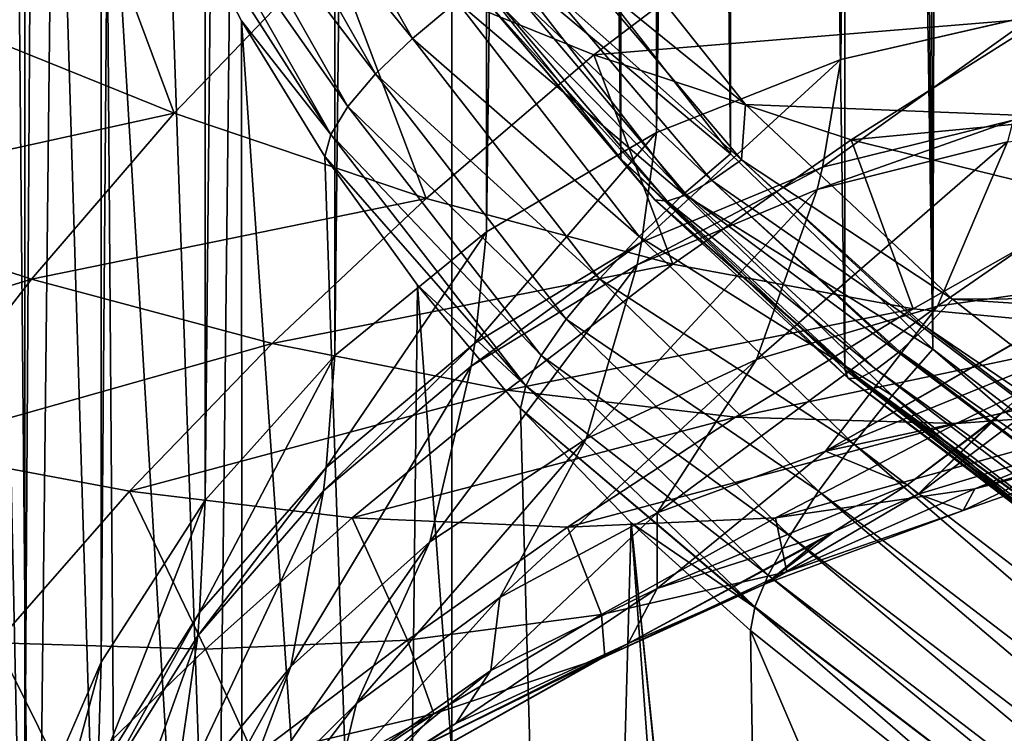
# Model space of a CAD drawing. Header units: millimetres. Extents: x -24 to 24, y 0 to 188.
# Tile 32 of 256: x -15.4 to -13.61, y 112.26 to 113.55. Entities that reach past the tile are written whole.
import ezdxf

# ---------------------------------------------------------------- set-up
doc = ezdxf.new("R2010")
doc.units = ezdxf.units.MM
doc.header["$LTSCALE"] = 58.620611
for name, color, linetype in [('13', 7, 'CONTINUOUS'), ('147', 7, 'CONTINUOUS'), ('15', 7, 'CONTINUOUS'), ('151', 7, 'CONTINUOUS'), ('152', 7, 'CONTINUOUS'), ('161', 7, 'CONTINUOUS'), ('162', 7, 'CONTINUOUS'), ('2', 7, 'CONTINUOUS'), ('22', 7, 'CONTINUOUS'), ('23', 7, 'CONTINUOUS'), ('25', 7, 'CONTINUOUS'), ('26', 7, 'CONTINUOUS'), ('27', 7, 'CONTINUOUS'), ('6', 7, 'CONTINUOUS'), ('62', 7, 'CONTINUOUS'), ('63', 7, 'CONTINUOUS')]:
    doc.layers.add(name, color=color, linetype=linetype)

msp = doc.modelspace()

# ---------------------------------------------------------------- linework, layer by layer
at = {"layer": '13', "color": 7, "linetype": 'CONTINUOUS'}
for points in [[(-13.6678, 136.5602, 107.508), (-12.2793, 111.8361, 115.3035), (-13.5138, 136.5928, 107.4977), (-13.6678, 136.5602, 107.508)], [(-13.8179, 136.5149, 107.5223), (-13.7431, 112.9565, 114.9502), (-13.6678, 136.5602, 107.508), (-13.8179, 136.5149, 107.5223)], [(-13.7431, 112.9565, 114.9502), (-12.2793, 111.8361, 115.3035), (-13.6678, 136.5602, 107.508), (-13.7431, 112.9565, 114.9502)], [(-13.963, 136.4574, 107.5404), (-13.7431, 112.9565, 114.9502), (-13.8179, 136.5149, 107.5223), (-13.963, 136.4574, 107.5404)], [(-14.1021, 136.3881, 107.5623), (-13.7431, 112.9565, 114.9502), (-13.963, 136.4574, 107.5404), (-14.1021, 136.3881, 107.5623)], [(-14.2344, 136.3075, 107.5877), (-14.1094, 113.3103, 114.8387), (-14.1021, 136.3881, 107.5623), (-14.2344, 136.3075, 107.5877)], [(-14.1094, 113.3103, 114.8387), (-13.7431, 112.9565, 114.9502), (-14.1021, 136.3881, 107.5623), (-14.1094, 113.3103, 114.8387)], [(-14.3589, 136.216, 107.6165), (-14.1094, 113.3103, 114.8387), (-14.2344, 136.3075, 107.5877), (-14.3589, 136.216, 107.6165)], [(-14.4214, 113.7119, 114.7121), (-14.1094, 113.3103, 114.8387), (-14.3589, 136.216, 107.6165), (-14.4214, 113.7119, 114.7121)]]:
    msp.add_3dface(points, dxfattribs=at)
at = {"layer": '147', "color": 7, "linetype": 'CONTINUOUS'}
for points in [[(-6.2571, 113.0916, 115.4319), (-14.4009, 113.7996, 115.2087), (-7.3157, 113.8169, 115.2032), (-6.2571, 113.0916, 115.4319)], [(-14.0822, 113.3996, 115.3348), (-14.4009, 113.7996, 115.2087), (-6.2571, 113.0916, 115.4319), (-14.0822, 113.3996, 115.3348)], [(-13.7077, 113.0472, 115.4459), (-14.0822, 113.3996, 115.3348), (-6.2571, 113.0916, 115.4319), (-13.7077, 113.0472, 115.4459)], [(-5.1203, 112.4837, 115.6236), (-13.7077, 113.0472, 115.4459), (-6.2571, 113.0916, 115.4319), (-5.1203, 112.4837, 115.6236)], [(-12.8935, 112.4112, 115.6464), (-13.7077, 113.0472, 115.4459), (-5.1203, 112.4837, 115.6236), (-12.8935, 112.4112, 115.6464)]]:
    msp.add_3dface(points, dxfattribs=at)
at = {"layer": '15', "color": 7, "linetype": 'CONTINUOUS'}
for points in [[(-15.58, 113.5711, 21.96), (-15.1162, 113.3839, 22.9297), (-15.3118, 113.9087, 22.1424), (-15.58, 113.5711, 21.96)], [(-15.3118, 113.9087, 22.1424), (-15.1162, 113.3839, 22.9297), (-14.8306, 113.6812, 23.1147), (-15.3118, 113.9087, 22.1424)], [(-14.8306, 113.6812, 23.1147), (-14.3564, 113.4892, 24.1023), (-14.0227, 113.7431, 24.312), (-14.8306, 113.6812, 23.1147)], [(-14.0227, 113.7431, 24.312), (-14.3564, 113.4892, 24.1023), (-13.5412, 113.5563, 25.3143), (-14.0227, 113.7431, 24.312)], [(-15.1162, 113.3839, 22.9297), (-14.6603, 113.2294, 23.9137), (-14.8306, 113.6812, 23.1147), (-15.1162, 113.3839, 22.9297)], [(-14.8306, 113.6812, 23.1147), (-14.6603, 113.2294, 23.9137), (-14.3564, 113.4892, 24.1023), (-14.8306, 113.6812, 23.1147)], [(-15.58, 113.5711, 21.96), (-15.8186, 113.2291, 21.8021), (-15.1162, 113.3839, 22.9297), (-15.58, 113.5711, 21.96)], [(-14.3564, 113.4892, 24.1023), (-13.8909, 113.3358, 25.1034), (-13.5412, 113.5563, 25.3143), (-14.3564, 113.4892, 24.1023)], [(-13.5412, 113.5563, 25.3143), (-13.8909, 113.3358, 25.1034), (-13.0695, 113.4141, 26.329), (-13.5412, 113.5563, 25.3143)], [(-14.6603, 113.2294, 23.9137), (-14.2138, 113.1104, 24.9103), (-14.3564, 113.4892, 24.1023), (-14.6603, 113.2294, 23.9137)], [(-14.3564, 113.4892, 24.1023), (-14.2138, 113.1104, 24.9103), (-13.8909, 113.3358, 25.1034), (-14.3564, 113.4892, 24.1023)], [(-13.8909, 113.3358, 25.1034), (-13.4361, 113.2239, 26.1162), (-13.0695, 113.4141, 26.329), (-13.8909, 113.3358, 25.1034)], [(-15.8186, 113.2291, 21.8021), (-15.3744, 113.083, 22.7662), (-15.1162, 113.3839, 22.9297), (-15.8186, 113.2291, 21.8021)], [(-15.1162, 113.3839, 22.9297), (-15.3744, 113.083, 22.7662), (-14.6603, 113.2294, 23.9137), (-15.1162, 113.3839, 22.9297)], [(-14.2138, 113.1104, 24.9103), (-13.7785, 113.0298, 25.9178), (-13.8909, 113.3358, 25.1034), (-14.2138, 113.1104, 24.9103)], [(-13.8909, 113.3358, 25.1034), (-13.7785, 113.0298, 25.9178), (-13.4361, 113.2239, 26.1162), (-13.8909, 113.3358, 25.1034)], [(-15.8186, 113.2291, 21.8021), (-16.0333, 112.8812, 21.6633), (-15.3744, 113.083, 22.7662), (-15.8186, 113.2291, 21.8021)], [(-15.3744, 113.083, 22.7662), (-14.9389, 112.9666, 23.7435), (-14.6603, 113.2294, 23.9137), (-15.3744, 113.083, 22.7662)], [(-14.6603, 113.2294, 23.9137), (-14.9389, 112.9666, 23.7435), (-14.2138, 113.1104, 24.9103), (-14.6603, 113.2294, 23.9137)], [(-13.7785, 113.0298, 25.9178), (-13.3559, 112.9899, 26.9343), (-13.4361, 113.2239, 26.1162), (-13.7785, 113.0298, 25.9178)], [(-14.9389, 112.9666, 23.7435), (-14.5136, 112.8826, 24.7325), (-14.2138, 113.1104, 24.9103), (-14.9389, 112.9666, 23.7435)], [(-14.2138, 113.1104, 24.9103), (-14.5136, 112.8826, 24.7325), (-13.7785, 113.0298, 25.9178), (-14.2138, 113.1104, 24.9103)], [(-16.0333, 112.8812, 21.6633), (-15.6103, 112.7769, 22.619), (-15.3744, 113.083, 22.7662), (-16.0333, 112.8812, 21.6633)], [(-15.3744, 113.083, 22.7662), (-15.6103, 112.7769, 22.619), (-14.9389, 112.9666, 23.7435), (-15.3744, 113.083, 22.7662)], [(-14.5136, 112.8826, 24.7325), (-14.1001, 112.8336, 25.7315), (-13.7785, 113.0298, 25.9178), (-14.5136, 112.8826, 24.7325)], [(-13.7785, 113.0298, 25.9178), (-14.1001, 112.8336, 25.7315), (-13.3559, 112.9899, 26.9343), (-13.7785, 113.0298, 25.9178)], [(-14.1001, 112.8336, 25.7315), (-13.6999, 112.8219, 26.7389), (-13.3559, 112.9899, 26.9343), (-14.1001, 112.8336, 25.7315)], [(-13.6999, 112.8219, 26.7389), (-13.3144, 112.8495, 27.7529), (-12.9477, 112.9931, 27.9578), (-13.6999, 112.8219, 26.7389)], [(-13.3559, 112.9899, 26.9343), (-13.6999, 112.8219, 26.7389), (-12.9477, 112.9931, 27.9578), (-13.3559, 112.9899, 26.9343)], [(-15.6103, 112.7769, 22.619), (-15.1968, 112.6994, 23.5869), (-14.9389, 112.9666, 23.7435), (-15.6103, 112.7769, 22.619)], [(-14.9389, 112.9666, 23.7435), (-15.1968, 112.6994, 23.5869), (-14.5136, 112.8826, 24.7325), (-14.9389, 112.9666, 23.7435)], [(-13.6192, 112.84, 29.899), (-13.5054, 112.9481, 30.3958), (-13.513, 112.8869, 30.0765), (-13.6192, 112.84, 29.899)], [(-13.6669, 112.7035, 27.5511), (-13.3221, 112.793, 28.5572), (-12.9449, 112.9183, 28.7715), (-13.6669, 112.7035, 27.5511)], [(-13.3144, 112.8495, 27.7529), (-13.6669, 112.7035, 27.5511), (-12.9449, 112.9183, 28.7715), (-13.3144, 112.8495, 27.7529)], [(-15.1968, 112.6994, 23.5869), (-14.7943, 112.6512, 24.5656), (-14.5136, 112.8826, 24.7325), (-15.1968, 112.6994, 23.5869)], [(-14.5136, 112.8826, 24.7325), (-14.7943, 112.6512, 24.5656), (-14.1001, 112.8336, 25.7315), (-14.5136, 112.8826, 24.7325)], [(-13.7695, 112.6941, 29.0987), (-13.6192, 112.84, 29.899), (-13.513, 112.8869, 30.0765), (-13.7695, 112.6941, 29.0987)], [(-13.7695, 112.6941, 29.0987), (-13.513, 112.8869, 30.0765), (-13.3866, 112.8093, 29.3349), (-13.7695, 112.6941, 29.0987)], [(-14.028, 112.6512, 26.5493), (-13.6669, 112.7035, 27.5511), (-13.3144, 112.8495, 27.7529), (-14.028, 112.6512, 26.5493)], [(-13.6999, 112.8219, 26.7389), (-14.028, 112.6512, 26.5493), (-13.3144, 112.8495, 27.7529), (-13.6999, 112.8219, 26.7389)], [(-14.7943, 112.6512, 24.5656), (-14.4043, 112.6344, 25.5536), (-14.1001, 112.8336, 25.7315), (-14.7943, 112.6512, 24.5656)], [(-14.1001, 112.8336, 25.7315), (-14.4043, 112.6344, 25.5536), (-13.6999, 112.8219, 26.7389), (-14.1001, 112.8336, 25.7315)], [(-13.6364, 112.8254, 29.8299), (-13.6192, 112.84, 29.899), (-13.7695, 112.6941, 29.0987), (-13.6364, 112.8254, 29.8299)], [(-14.4043, 112.6344, 25.5536), (-14.028, 112.6512, 26.5493), (-13.6999, 112.8219, 26.7389), (-14.4043, 112.6344, 25.5536)], [(-13.7891, 112.7111, 29.267), (-13.6364, 112.8254, 29.8299), (-13.7695, 112.6941, 29.0987), (-13.7891, 112.7111, 29.267)], [(-13.6881, 112.6643, 28.3411), (-13.7695, 112.6941, 29.0987), (-13.3866, 112.8093, 29.3349), (-13.6881, 112.6643, 28.3411)], [(-13.6881, 112.6643, 28.3411), (-13.3866, 112.8093, 29.3349), (-13.3221, 112.793, 28.5572), (-13.6881, 112.6643, 28.3411)], [(-13.6669, 112.7035, 27.5511), (-13.6881, 112.6643, 28.3411), (-13.3221, 112.793, 28.5572), (-13.6669, 112.7035, 27.5511)], [(-15.6103, 112.7769, 22.619), (-15.4378, 112.4251, 23.4396), (-15.1968, 112.6994, 23.5869), (-15.6103, 112.7769, 22.619)], [(-14.028, 112.6512, 26.5493), (-14.0072, 112.5537, 27.3498), (-13.6669, 112.7035, 27.5511), (-14.028, 112.6512, 26.5493)], [(-14.0072, 112.5537, 27.3498), (-13.6881, 112.6643, 28.3411), (-13.6669, 112.7035, 27.5511), (-14.0072, 112.5537, 27.3498)], [(-13.9221, 112.6262, 28.8307), (-13.7891, 112.7111, 29.267), (-13.7695, 112.6941, 29.0987), (-13.9221, 112.6262, 28.8307)], [(-15.4378, 112.4251, 23.4396), (-15.0594, 112.4136, 24.4059), (-15.1968, 112.6994, 23.5869), (-15.4378, 112.4251, 23.4396)], [(-15.1968, 112.6994, 23.5869), (-15.0594, 112.4136, 24.4059), (-14.7943, 112.6512, 24.5656), (-15.1968, 112.6994, 23.5869)], [(-14.0444, 112.5321, 28.1217), (-13.9221, 112.6262, 28.8307), (-13.7695, 112.6941, 29.0987), (-14.0444, 112.5321, 28.1217)], [(-14.0444, 112.5321, 28.1217), (-13.7695, 112.6941, 29.0987), (-13.6881, 112.6643, 28.3411), (-14.0444, 112.5321, 28.1217)], [(-15.0594, 112.4136, 24.4059), (-14.694, 112.4299, 25.3806), (-14.7943, 112.6512, 24.5656), (-15.0594, 112.4136, 24.4059)], [(-14.7943, 112.6512, 24.5656), (-14.694, 112.4299, 25.3806), (-14.4043, 112.6344, 25.5536), (-14.7943, 112.6512, 24.5656)], [(-14.4043, 112.6344, 25.5536), (-14.3428, 112.4761, 26.3624), (-14.028, 112.6512, 26.5493), (-14.4043, 112.6344, 25.5536)], [(-14.3428, 112.4761, 26.3624), (-14.0072, 112.5537, 27.3498), (-14.028, 112.6512, 26.5493), (-14.3428, 112.4761, 26.3624)], [(-14.0072, 112.5537, 27.3498), (-14.0444, 112.5321, 28.1217), (-13.6881, 112.6643, 28.3411), (-14.0072, 112.5537, 27.3498)], [(-14.694, 112.4299, 25.3806), (-14.3428, 112.4761, 26.3624), (-14.4043, 112.6344, 25.5536), (-14.694, 112.4299, 25.3806)], [(-13.9556, 112.6062, 28.7266), (-13.9221, 112.6262, 28.8307), (-14.0444, 112.5321, 28.1217), (-13.9556, 112.6062, 28.7266)], [(-14.2944, 112.4238, 27.7697), (-13.9556, 112.6062, 28.7266), (-14.0444, 112.5321, 28.1217), (-14.2944, 112.4238, 27.7697)], [(-14.3428, 112.4761, 26.3624), (-14.337, 112.3998, 27.1469), (-14.0072, 112.5537, 27.3498), (-14.3428, 112.4761, 26.3624)], [(-14.337, 112.3998, 27.1469), (-14.0444, 112.5321, 28.1217), (-14.0072, 112.5537, 27.3498), (-14.337, 112.3998, 27.1469)], [(-14.337, 112.3998, 27.1469), (-14.2944, 112.4238, 27.7697), (-14.0444, 112.5321, 28.1217), (-14.337, 112.3998, 27.1469)], [(-14.694, 112.4299, 25.3806), (-14.6463, 112.2963, 26.1758), (-14.3428, 112.4761, 26.3624), (-14.694, 112.4299, 25.3806)], [(-14.6463, 112.2963, 26.1758), (-14.337, 112.3998, 27.1469), (-14.3428, 112.4761, 26.3624), (-14.6463, 112.2963, 26.1758)], [(-15.6649, 112.1436, 23.2985), (-15.3113, 112.1697, 24.2502), (-15.4378, 112.4251, 23.4396), (-15.6649, 112.1436, 23.2985)], [(-15.4378, 112.4251, 23.4396), (-15.3113, 112.1697, 24.2502), (-15.0594, 112.4136, 24.4059), (-15.4378, 112.4251, 23.4396)], [(-15.0594, 112.4136, 24.4059), (-14.9714, 112.22, 25.2098), (-14.694, 112.4299, 25.3806), (-15.0594, 112.4136, 24.4059)], [(-14.9714, 112.22, 25.2098), (-14.6463, 112.2963, 26.1758), (-14.694, 112.4299, 25.3806), (-14.9714, 112.22, 25.2098)], [(-14.3181, 112.4118, 27.7077), (-14.2944, 112.4238, 27.7697), (-14.337, 112.3998, 27.1469), (-14.3181, 112.4118, 27.7077)], [(-15.3113, 112.1697, 24.2502), (-14.9714, 112.22, 25.2098), (-15.0594, 112.4136, 24.4059), (-15.3113, 112.1697, 24.2502)], [(-14.7233, 112.2096, 26.7114), (-14.3181, 112.4118, 27.7077), (-14.337, 112.3998, 27.1469), (-14.7233, 112.2096, 26.7114)], [(-14.6463, 112.2963, 26.1758), (-14.7233, 112.2096, 26.7114), (-14.337, 112.3998, 27.1469), (-14.6463, 112.2963, 26.1758)], [(-15.069, 112.0635, 25.5689), (-14.8878, 112.1346, 26.1572), (-14.6463, 112.2963, 26.1758), (-15.069, 112.0635, 25.5689)], [(-14.9714, 112.22, 25.2098), (-15.069, 112.0635, 25.5689), (-14.6463, 112.2963, 26.1758), (-14.9714, 112.22, 25.2098)], [(-14.8878, 112.1346, 26.1572), (-14.7233, 112.2096, 26.7114), (-14.6463, 112.2963, 26.1758), (-14.8878, 112.1346, 26.1572)]]:
    msp.add_3dface(points, dxfattribs=at)
at = {"layer": '151', "color": 7, "linetype": 'CONTINUOUS'}
for points in [[(-13.7077, 113.0472, 115.4459), (-12.8935, 112.4112, 115.6464), (-13.7553, 112.9967, 115.4714), (-13.7077, 113.0472, 115.4459)], [(-13.7581, 112.9939, 115.4734), (-12.4463, 112.0002, 115.7855), (-13.8031, 112.9523, 115.5161), (-13.7581, 112.9939, 115.4734)], [(-13.7553, 112.9967, 115.4714), (-12.4463, 112.0002, 115.7855), (-13.7581, 112.9939, 115.4734), (-13.7553, 112.9967, 115.4714)], [(-13.7553, 112.9967, 115.4714), (-12.8935, 112.4112, 115.6464), (-12.4463, 112.0002, 115.7855), (-13.7553, 112.9967, 115.4714)], [(-13.8031, 112.9523, 115.5161), (-12.4902, 111.9528, 115.8312), (-13.8052, 112.9505, 115.5186), (-13.8031, 112.9523, 115.5161)], [(-13.8031, 112.9523, 115.5161), (-12.4463, 112.0002, 115.7855), (-12.4902, 111.9528, 115.8312), (-13.8031, 112.9523, 115.5161)], [(-13.8052, 112.9505, 115.5186), (-12.4902, 111.9528, 115.8312), (-13.8456, 112.9198, 115.5783), (-13.8052, 112.9505, 115.5186)], [(-13.8967, 112.9045, 115.7288), (-12.5763, 111.8991, 116.046), (-13.9026, 112.9199, 115.8006), (-13.8967, 112.9045, 115.7288)], [(-13.9026, 112.9199, 115.8006), (-12.5763, 111.8991, 116.046), (-13.0787, 112.2763, 116.0035), (-13.9026, 112.9199, 115.8006)], [(-13.8456, 112.9198, 115.5783), (-12.5293, 111.9176, 115.8943), (-13.8766, 112.9039, 115.6486), (-13.8456, 112.9198, 115.5783)], [(-13.8456, 112.9198, 115.5783), (-12.4902, 111.9528, 115.8312), (-12.5293, 111.9176, 115.8943), (-13.8456, 112.9198, 115.5783)], [(-13.896, 112.904, 115.7245), (-12.5588, 111.8994, 115.9688), (-13.8967, 112.9045, 115.7288), (-13.896, 112.904, 115.7245)], [(-13.8967, 112.9045, 115.7288), (-12.5588, 111.8994, 115.9688), (-12.5763, 111.8991, 116.046), (-13.8967, 112.9045, 115.7288)], [(-13.8778, 112.9036, 115.6521), (-12.5588, 111.8994, 115.9688), (-13.896, 112.904, 115.7245), (-13.8778, 112.9036, 115.6521)], [(-13.8766, 112.9039, 115.6486), (-12.5293, 111.9176, 115.8943), (-13.8778, 112.9036, 115.6521), (-13.8766, 112.9039, 115.6486)], [(-13.8778, 112.9036, 115.6521), (-12.5293, 111.9176, 115.8943), (-12.5588, 111.8994, 115.9688), (-13.8778, 112.9036, 115.6521)]]:
    msp.add_3dface(points, dxfattribs=at)
at = {"layer": '152', "color": 7, "linetype": 'CONTINUOUS'}
for points in [[(-14.4009, 113.7996, 115.2087), (-14.0822, 113.3996, 115.3348), (-14.3794, 113.6412, 115.2693), (-14.4009, 113.7996, 115.2087)], [(-14.6522, 113.7335, 115.5441), (-14.5522, 113.5877, 115.509), (-14.3078, 113.3012, 115.6804), (-14.6522, 113.7335, 115.5441)], [(-14.3794, 113.6412, 115.2693), (-14.0895, 113.2995, 115.3771), (-14.4383, 113.6102, 115.3106), (-14.3794, 113.6412, 115.2693)], [(-14.3794, 113.6412, 115.2693), (-14.0822, 113.3996, 115.3348), (-14.0895, 113.2995, 115.3771), (-14.3794, 113.6412, 115.2693)], [(-14.4383, 113.6102, 115.3106), (-14.1429, 113.2619, 115.4204), (-14.489, 113.5901, 115.367), (-14.4383, 113.6102, 115.3106)], [(-14.4383, 113.6102, 115.3106), (-14.0895, 113.2995, 115.3771), (-14.1429, 113.2619, 115.4204), (-14.4383, 113.6102, 115.3106)], [(-14.5278, 113.5824, 115.4346), (-14.2239, 113.2242, 115.5476), (-14.5522, 113.5877, 115.509), (-14.5278, 113.5824, 115.4346)], [(-14.5522, 113.5877, 115.509), (-14.2239, 113.2242, 115.5476), (-14.246, 113.2267, 115.6228), (-14.5522, 113.5877, 115.509)], [(-14.5522, 113.5877, 115.509), (-14.246, 113.2267, 115.6228), (-14.3078, 113.3012, 115.6804), (-14.5522, 113.5877, 115.509)], [(-14.489, 113.5901, 115.367), (-14.1888, 113.2362, 115.4786), (-14.5278, 113.5824, 115.4346), (-14.489, 113.5901, 115.367)], [(-14.5278, 113.5824, 115.4346), (-14.1888, 113.2362, 115.4786), (-14.2239, 113.2242, 115.5476), (-14.5278, 113.5824, 115.4346)], [(-14.489, 113.5901, 115.367), (-14.1429, 113.2619, 115.4204), (-14.1888, 113.2362, 115.4786), (-14.489, 113.5901, 115.367)], [(-14.0822, 113.3996, 115.3348), (-13.7077, 113.0472, 115.4459), (-14.0895, 113.2995, 115.3771), (-14.0822, 113.3996, 115.3348)], [(-13.896, 112.904, 115.7245), (-13.8967, 112.9045, 115.7288), (-14.3078, 113.3012, 115.6804), (-13.896, 112.904, 115.7245)], [(-14.246, 113.2267, 115.6228), (-13.896, 112.904, 115.7245), (-14.3078, 113.3012, 115.6804), (-14.246, 113.2267, 115.6228)], [(-13.8967, 112.9045, 115.7288), (-13.9026, 112.9199, 115.8006), (-14.3078, 113.3012, 115.6804), (-13.8967, 112.9045, 115.7288)], [(-14.0895, 113.2995, 115.3771), (-13.7581, 112.9939, 115.4734), (-14.1429, 113.2619, 115.4204), (-14.0895, 113.2995, 115.3771)], [(-13.7077, 113.0472, 115.4459), (-13.7553, 112.9967, 115.4714), (-14.0895, 113.2995, 115.3771), (-13.7077, 113.0472, 115.4459)], [(-13.7553, 112.9967, 115.4714), (-13.7581, 112.9939, 115.4734), (-14.0895, 113.2995, 115.3771), (-13.7553, 112.9967, 115.4714)], [(-14.1429, 113.2619, 115.4204), (-13.8052, 112.9505, 115.5186), (-14.1888, 113.2362, 115.4786), (-14.1429, 113.2619, 115.4204)], [(-13.7581, 112.9939, 115.4734), (-13.8031, 112.9523, 115.5161), (-14.1429, 113.2619, 115.4204), (-13.7581, 112.9939, 115.4734)], [(-13.8031, 112.9523, 115.5161), (-13.8052, 112.9505, 115.5186), (-14.1429, 113.2619, 115.4204), (-13.8031, 112.9523, 115.5161)], [(-13.8766, 112.9039, 115.6486), (-13.8778, 112.9036, 115.6521), (-14.246, 113.2267, 115.6228), (-13.8766, 112.9039, 115.6486)], [(-14.2239, 113.2242, 115.5476), (-13.8766, 112.9039, 115.6486), (-14.246, 113.2267, 115.6228), (-14.2239, 113.2242, 115.5476)], [(-13.8778, 112.9036, 115.6521), (-13.896, 112.904, 115.7245), (-14.246, 113.2267, 115.6228), (-13.8778, 112.9036, 115.6521)], [(-14.1888, 113.2362, 115.4786), (-13.8456, 112.9198, 115.5783), (-14.2239, 113.2242, 115.5476), (-14.1888, 113.2362, 115.4786)], [(-13.8456, 112.9198, 115.5783), (-13.8766, 112.9039, 115.6486), (-14.2239, 113.2242, 115.5476), (-13.8456, 112.9198, 115.5783)], [(-13.8052, 112.9505, 115.5186), (-13.8456, 112.9198, 115.5783), (-14.1888, 113.2362, 115.4786), (-13.8052, 112.9505, 115.5186)]]:
    msp.add_3dface(points, dxfattribs=at)
at = {"layer": '161', "color": 7, "linetype": 'CONTINUOUS'}
for points in [[(-13.9026, 140.9628, 204.7413), (-13.0787, 112.2763, 116.0035), (-13.3206, 141.8862, 209.2752), (-13.9026, 140.9628, 204.7413)], [(-13.9026, 112.9199, 115.8006), (-13.0787, 112.2763, 116.0035), (-13.9026, 140.9628, 204.7413), (-13.9026, 112.9199, 115.8006)]]:
    msp.add_3dface(points, dxfattribs=at)
at = {"layer": '162', "color": 7, "linetype": 'CONTINUOUS'}
for points in [[(-14.6522, 113.7335, 115.5441), (-14.3078, 113.3012, 115.6804), (-14.6522, 141.7764, 204.4848), (-14.6522, 113.7335, 115.5441)], [(-14.6522, 141.7764, 204.4848), (-14.3078, 113.3012, 115.6804), (-14.647, 141.7689, 204.4872), (-14.6522, 141.7764, 204.4848)], [(-14.647, 141.7689, 204.4872), (-14.3078, 113.3012, 115.6804), (-14.3078, 141.3441, 204.6211), (-14.647, 141.7689, 204.4872)], [(-14.3078, 113.3012, 115.6804), (-13.9026, 112.9199, 115.8006), (-14.3078, 141.3441, 204.6211), (-14.3078, 113.3012, 115.6804)], [(-14.3078, 141.3441, 204.6211), (-13.9026, 112.9199, 115.8006), (-14.3, 141.3357, 204.6238), (-14.3078, 141.3441, 204.6211)], [(-13.9026, 112.9199, 115.8006), (-13.9026, 140.9628, 204.7413), (-14.3, 141.3357, 204.6238), (-13.9026, 112.9199, 115.8006)]]:
    msp.add_3dface(points, dxfattribs=at)
at = {"layer": '2', "color": 7, "linetype": 'CONTINUOUS'}
for points in [[(-16.3371, 148, -17.921), (-14.6139, 148, -19.3519), (-16.3371, 0.5, -17.921), (-16.3371, 148, -17.921)], [(-16.3371, 0.5, -17.921), (-14.6139, 148, -19.3519), (-14.6139, 0.5, -19.3519), (-16.3371, 0.5, -17.921)], [(-14.6139, 148, -19.3519), (-12.766, 148, -20.6178), (-14.6139, 0.5, -19.3519), (-14.6139, 148, -19.3519)], [(-14.6139, 0.5, -19.3519), (-12.766, 148, -20.6178), (-12.766, 0.5, -20.6178), (-14.6139, 0.5, -19.3519)]]:
    msp.add_3dface(points, dxfattribs=at)
at = {"layer": '22', "color": 7, "linetype": 'CONTINUOUS'}
for points in [[(-15.3712, 110.8615, 102.2884), (-15.458, 114.8909, 113.8158), (-15.4677, 111.3512, 102.1372), (-15.3712, 110.8615, 102.2884)], [(-15.4056, 114.6117, 113.9037), (-15.458, 114.8909, 113.8158), (-15.3712, 110.8615, 102.2884), (-15.4056, 114.6117, 113.9037)], [(-15.3326, 114.3363, 113.9903), (-15.4056, 114.6117, 113.9037), (-15.3712, 110.8615, 102.2884), (-15.3326, 114.3363, 113.9903)], [(-15.2119, 110.3869, 102.4349), (-15.3326, 114.3363, 113.9903), (-15.3712, 110.8615, 102.2884), (-15.2119, 110.3869, 102.4349)], [(-15.2396, 114.0675, 114.075), (-15.3326, 114.3363, 113.9903), (-15.2119, 110.3869, 102.4349), (-15.2396, 114.0675, 114.075)], [(-15.1262, 113.8042, 114.1578), (-15.2396, 114.0675, 114.075), (-14.9923, 109.9349, 102.5744), (-15.1262, 113.8042, 114.1578)], [(-14.9923, 109.9349, 102.5744), (-15.2396, 114.0675, 114.075), (-15.2119, 110.3869, 102.4349), (-14.9923, 109.9349, 102.5744)], [(-14.9946, 113.551, 114.2375), (-15.1262, 113.8042, 114.1578), (-14.9923, 109.9349, 102.5744), (-14.9946, 113.551, 114.2375)], [(-14.8432, 113.3052, 114.3149), (-14.9946, 113.551, 114.2375), (-14.7158, 109.5124, 102.7049), (-14.8432, 113.3052, 114.3149)], [(-14.7158, 109.5124, 102.7049), (-14.9946, 113.551, 114.2375), (-14.9923, 109.9349, 102.5744), (-14.7158, 109.5124, 102.7049)], [(-14.6758, 113.0727, 114.3881), (-14.8432, 113.3052, 114.3149), (-14.7158, 109.5124, 102.7049), (-14.6758, 113.0727, 114.3881)], [(-14.3865, 109.1259, 102.8242), (-14.6758, 113.0727, 114.3881), (-14.7158, 109.5124, 102.7049), (-14.3865, 109.1259, 102.8242)], [(-14.4891, 112.8493, 114.4584), (-14.6758, 113.0727, 114.3881), (-14.3865, 109.1259, 102.8242), (-14.4891, 112.8493, 114.4584)], [(-14.2893, 112.6421, 114.5236), (-14.4891, 112.8493, 114.4584), (-14.3865, 109.1259, 102.8242), (-14.2893, 112.6421, 114.5236)], [(-14.011, 108.8486, 103.1446), (-14.2893, 112.6421, 114.5236), (-14.3865, 109.1259, 102.8242), (-14.011, 108.8486, 103.1446)], [(-14.0732, 112.4476, 114.5849), (-14.2893, 112.6421, 114.5236), (-14.0366, 110.1743, 107.3613), (-14.0732, 112.4476, 114.5849)], [(-14.036, 110.1392, 107.2498), (-14.0366, 110.1743, 107.3613), (-14.2893, 112.6421, 114.5236), (-14.036, 110.1392, 107.2498)], [(-14.011, 108.8486, 103.1446), (-14.036, 110.1392, 107.2498), (-14.2893, 112.6421, 114.5236), (-14.011, 108.8486, 103.1446)]]:
    msp.add_3dface(points, dxfattribs=at)
at = {"layer": '23', "color": 7, "linetype": 'CONTINUOUS'}
for points in [[(-13.2543, 113.3664, 32.0434), (-13.3956, 113.0829, 30.9715), (-13.7345, 113.0347, 30.9927), (-13.2543, 113.3664, 32.0434)], [(-13.2543, 113.3664, 32.0434), (-13.7345, 113.0347, 30.9927), (-13.6081, 113.332, 32.0542), (-13.2543, 113.3664, 32.0434)], [(-13.7345, 113.0347, 30.9927), (-14.062, 112.9378, 31.0251), (-13.6081, 113.332, 32.0542), (-13.7345, 113.0347, 30.9927)], [(-13.6081, 113.332, 32.0542), (-14.062, 112.9378, 31.0251), (-13.9522, 113.2456, 32.0797), (-13.6081, 113.332, 32.0542)], [(-14.062, 112.9378, 31.0251), (-14.3706, 112.7945, 31.0678), (-13.9522, 113.2456, 32.0797), (-14.062, 112.9378, 31.0251)], [(-13.9522, 113.2456, 32.0797), (-14.3706, 112.7945, 31.0678), (-14.2782, 113.1091, 32.1194), (-13.9522, 113.2456, 32.0797)], [(-14.3706, 112.7945, 31.0678), (-14.6537, 112.6079, 31.1198), (-14.2782, 113.1091, 32.1194), (-14.3706, 112.7945, 31.0678)], [(-14.2782, 113.1091, 32.1194), (-14.6537, 112.6079, 31.1198), (-14.5785, 112.9259, 32.1722), (-14.2782, 113.1091, 32.1194)], [(-13.3956, 113.0829, 30.9715), (-13.3983, 113.0791, 30.9556), (-13.9372, 112.772, 29.9296), (-13.3956, 113.0829, 30.9715)], [(-13.3956, 113.0829, 30.9715), (-13.9372, 112.772, 29.9296), (-13.7345, 113.0347, 30.9927), (-13.3956, 113.0829, 30.9715)], [(-13.3983, 113.0791, 30.9556), (-13.5054, 112.9481, 30.3958), (-13.9372, 112.772, 29.9296), (-13.3983, 113.0791, 30.9556)], [(-13.9372, 112.772, 29.9296), (-14.2417, 112.6603, 29.9673), (-13.7345, 113.0347, 30.9927), (-13.9372, 112.772, 29.9296)], [(-13.7345, 113.0347, 30.9927), (-14.2417, 112.6603, 29.9673), (-14.062, 112.9378, 31.0251), (-13.7345, 113.0347, 30.9927)], [(-14.2417, 112.6603, 29.9673), (-14.5267, 112.5071, 30.0115), (-14.062, 112.9378, 31.0251), (-14.2417, 112.6603, 29.9673)], [(-14.062, 112.9378, 31.0251), (-14.5267, 112.5071, 30.0115), (-14.3706, 112.7945, 31.0678), (-14.062, 112.9378, 31.0251)], [(-13.5054, 112.9481, 30.3958), (-13.6192, 112.84, 29.899), (-13.9372, 112.772, 29.9296), (-13.5054, 112.9481, 30.3958)], [(-14.6537, 112.6079, 31.1198), (-14.9049, 112.3822, 31.18), (-14.5785, 112.9259, 32.1722), (-14.6537, 112.6079, 31.1198)], [(-14.5785, 112.9259, 32.1722), (-14.9049, 112.3822, 31.18), (-14.8457, 112.7003, 32.2369), (-14.5785, 112.9259, 32.1722)], [(-13.6192, 112.84, 29.899), (-13.7891, 112.7111, 29.267), (-13.9372, 112.772, 29.9296), (-13.6192, 112.84, 29.899)], [(-13.6192, 112.84, 29.899), (-13.6364, 112.8254, 29.8299), (-13.7891, 112.7111, 29.267), (-13.6192, 112.84, 29.899)], [(-14.5267, 112.5071, 30.0115), (-14.7863, 112.3154, 30.0612), (-14.3706, 112.7945, 31.0678), (-14.5267, 112.5071, 30.0115)], [(-14.3706, 112.7945, 31.0678), (-14.7863, 112.3154, 30.0612), (-14.6537, 112.6079, 31.1198), (-14.3706, 112.7945, 31.0678)], [(-13.7891, 112.7111, 29.267), (-14.2419, 112.5236, 28.8734), (-13.9372, 112.772, 29.9296), (-13.7891, 112.7111, 29.267)], [(-13.9372, 112.772, 29.9296), (-14.2419, 112.5236, 28.8734), (-14.2417, 112.6603, 29.9673), (-13.9372, 112.772, 29.9296)], [(-13.7891, 112.7111, 29.267), (-13.9221, 112.6262, 28.8307), (-14.2419, 112.5236, 28.8734), (-13.7891, 112.7111, 29.267)], [(-14.9049, 112.3822, 31.18), (-15.1185, 112.1224, 31.2469), (-14.8457, 112.7003, 32.2369), (-14.9049, 112.3822, 31.18)], [(-14.8457, 112.7003, 32.2369), (-15.1185, 112.1224, 31.2469), (-15.0736, 112.4378, 32.3119), (-14.8457, 112.7003, 32.2369)], [(-14.2419, 112.5236, 28.8734), (-14.543, 112.3747, 28.9187), (-14.2417, 112.6603, 29.9673), (-14.2419, 112.5236, 28.8734)], [(-14.2417, 112.6603, 29.9673), (-14.543, 112.3747, 28.9187), (-14.5267, 112.5071, 30.0115), (-14.2417, 112.6603, 29.9673)], [(-13.9221, 112.6262, 28.8307), (-13.9556, 112.6062, 28.7266), (-14.2944, 112.4238, 27.7697), (-13.9221, 112.6262, 28.8307)], [(-13.9221, 112.6262, 28.8307), (-14.2944, 112.4238, 27.7697), (-14.2419, 112.5236, 28.8734), (-13.9221, 112.6262, 28.8307)], [(-14.7863, 112.3154, 30.0612), (-15.0154, 112.089, 30.1154), (-14.6537, 112.6079, 31.1198), (-14.7863, 112.3154, 30.0612)], [(-14.6537, 112.6079, 31.1198), (-15.0154, 112.089, 30.1154), (-14.9049, 112.3822, 31.18), (-14.6537, 112.6079, 31.1198)], [(-14.543, 112.3747, 28.9187), (-14.8184, 112.1831, 28.9675), (-14.5267, 112.5071, 30.0115), (-14.543, 112.3747, 28.9187)], [(-14.5267, 112.5071, 30.0115), (-14.8184, 112.1831, 28.9675), (-14.7863, 112.3154, 30.0612), (-14.5267, 112.5071, 30.0115)], [(-14.2944, 112.4238, 27.7697), (-14.6065, 112.2791, 27.819), (-14.2419, 112.5236, 28.8734), (-14.2944, 112.4238, 27.7697)], [(-14.2419, 112.5236, 28.8734), (-14.6065, 112.2791, 27.819), (-14.543, 112.3747, 28.9187), (-14.2419, 112.5236, 28.8734)], [(-15.1185, 112.1224, 31.2469), (-15.2899, 111.8342, 31.3192), (-15.0736, 112.4378, 32.3119), (-15.1185, 112.1224, 31.2469)], [(-15.0736, 112.4378, 32.3119), (-15.2899, 111.8342, 31.3192), (-15.2567, 112.1445, 32.3955), (-15.0736, 112.4378, 32.3119)], [(-14.2944, 112.4238, 27.7697), (-14.3181, 112.4118, 27.7077), (-15.0151, 112.0198, 26.7637), (-14.2944, 112.4238, 27.7697)], [(-14.6065, 112.2791, 27.819), (-14.2944, 112.4238, 27.7697), (-15.0151, 112.0198, 26.7637), (-14.6065, 112.2791, 27.819)], [(-14.3181, 112.4118, 27.7077), (-14.7233, 112.2096, 26.7114), (-15.0151, 112.0198, 26.7637), (-14.3181, 112.4118, 27.7077)], [(-15.0154, 112.089, 30.1154), (-15.2094, 111.8327, 30.1731), (-14.9049, 112.3822, 31.18), (-15.0154, 112.089, 30.1154)], [(-14.9049, 112.3822, 31.18), (-15.2094, 111.8327, 30.1731), (-15.1185, 112.1224, 31.2469), (-14.9049, 112.3822, 31.18)], [(-14.6065, 112.2791, 27.819), (-14.8932, 112.0883, 27.8686), (-14.543, 112.3747, 28.9187), (-14.6065, 112.2791, 27.819)], [(-14.543, 112.3747, 28.9187), (-14.8932, 112.0883, 27.8686), (-14.8184, 112.1831, 28.9675), (-14.543, 112.3747, 28.9187)], [(-14.8184, 112.1831, 28.9675), (-15.0621, 111.953, 29.0187), (-14.7863, 112.3154, 30.0612), (-14.8184, 112.1831, 28.9675)], [(-14.7863, 112.3154, 30.0612), (-15.0621, 111.953, 29.0187), (-15.0154, 112.089, 30.1154), (-14.7863, 112.3154, 30.0612)], [(-14.8932, 112.0883, 27.8686), (-14.6065, 112.2791, 27.819), (-15.0151, 112.0198, 26.7637), (-14.8932, 112.0883, 27.8686)]]:
    msp.add_3dface(points, dxfattribs=at)
at = {"layer": '25', "color": 7, "linetype": 'CONTINUOUS'}
for points in [[(-13.6081, 113.332, 32.0542), (-13.9522, 113.2456, 32.0797), (-13.5975, 113.3712, 32.1845), (-13.6081, 113.332, 32.0542)], [(-13.5975, 113.3712, 32.1845), (-13.9522, 113.2456, 32.0797), (-13.9429, 113.2859, 32.2092), (-13.5975, 113.3712, 32.1845)], [(-13.9522, 113.2456, 32.0797), (-14.2782, 113.1091, 32.1194), (-13.9429, 113.2859, 32.2092), (-13.9522, 113.2456, 32.0797)], [(-13.9429, 113.2859, 32.2092), (-14.2782, 113.1091, 32.1194), (-14.2705, 113.1502, 32.2484), (-13.9429, 113.2859, 32.2092)], [(-14.2782, 113.1091, 32.1194), (-14.5785, 112.9259, 32.1722), (-14.2705, 113.1502, 32.2484), (-14.2782, 113.1091, 32.1194)], [(-14.2705, 113.1502, 32.2484), (-14.5785, 112.9259, 32.1722), (-14.5722, 112.9676, 32.3013), (-14.2705, 113.1502, 32.2484)], [(-14.5785, 112.9259, 32.1722), (-14.8457, 112.7003, 32.2369), (-14.5722, 112.9676, 32.3013), (-14.5785, 112.9259, 32.1722)], [(-14.5722, 112.9676, 32.3013), (-14.8457, 112.7003, 32.2369), (-14.8409, 112.7423, 32.3664), (-14.5722, 112.9676, 32.3013)], [(-14.8457, 112.7003, 32.2369), (-15.0736, 112.4378, 32.3119), (-14.8409, 112.7423, 32.3664), (-14.8457, 112.7003, 32.2369)], [(-14.8409, 112.7423, 32.3664), (-15.0736, 112.4378, 32.3119), (-15.0702, 112.4798, 32.4423), (-14.8409, 112.7423, 32.3664)], [(-15.0736, 112.4378, 32.3119), (-15.2567, 112.1445, 32.3955), (-15.0702, 112.4798, 32.4423), (-15.0736, 112.4378, 32.3119)], [(-15.0702, 112.4798, 32.4423), (-15.2567, 112.1445, 32.3955), (-15.2544, 112.1865, 32.5272), (-15.0702, 112.4798, 32.4423)]]:
    msp.add_3dface(points, dxfattribs=at)
at = {"layer": '26', "color": 7, "linetype": 'CONTINUOUS'}
for points in [[(-13.5975, 113.3712, 32.1845), (-13.9429, 113.2859, 32.2092), (-13.5587, 113.5612, 32.79), (-13.5975, 113.3712, 32.1845)], [(-13.5587, 113.5612, 32.79), (-13.9429, 113.2859, 32.2092), (-13.9098, 113.4808, 32.8154), (-13.5587, 113.5612, 32.79)], [(-13.9429, 113.2859, 32.2092), (-14.2705, 113.1502, 32.2484), (-13.9098, 113.4808, 32.8154), (-13.9429, 113.2859, 32.2092)], [(-13.9098, 113.4808, 32.8154), (-14.2705, 113.1502, 32.2484), (-14.2433, 113.349, 32.857), (-13.9098, 113.4808, 32.8154)], [(-14.2705, 113.1502, 32.2484), (-14.5722, 112.9676, 32.3013), (-14.2433, 113.349, 32.857), (-14.2705, 113.1502, 32.2484)], [(-14.2433, 113.349, 32.857), (-14.5722, 112.9676, 32.3013), (-14.5511, 113.169, 32.9137), (-14.2433, 113.349, 32.857)], [(-14.5722, 112.9676, 32.3013), (-14.8409, 112.7423, 32.3664), (-14.5511, 113.169, 32.9137), (-14.5722, 112.9676, 32.3013)], [(-14.5511, 113.169, 32.9137), (-14.8409, 112.7423, 32.3664), (-14.8256, 112.9454, 32.9842), (-14.5511, 113.169, 32.9137)], [(-14.8409, 112.7423, 32.3664), (-15.0702, 112.4798, 32.4423), (-14.8256, 112.9454, 32.9842), (-14.8409, 112.7423, 32.3664)], [(-14.8256, 112.9454, 32.9842), (-15.0702, 112.4798, 32.4423), (-15.0599, 112.6835, 33.0668), (-14.8256, 112.9454, 32.9842)], [(-15.0702, 112.4798, 32.4423), (-15.2544, 112.1865, 32.5272), (-15.0599, 112.6835, 33.0668), (-15.0702, 112.4798, 32.4423)], [(-15.0599, 112.6835, 33.0668), (-15.2544, 112.1865, 32.5272), (-15.2485, 112.3899, 33.1594), (-15.0599, 112.6835, 33.0668)], [(-15.2544, 112.1865, 32.5272), (-15.3892, 111.8692, 32.6189), (-15.2485, 112.3899, 33.1594), (-15.2544, 112.1865, 32.5272)], [(-15.2485, 112.3899, 33.1594), (-15.3892, 111.8692, 32.6189), (-15.3865, 112.0717, 33.2597), (-15.2485, 112.3899, 33.1594)]]:
    msp.add_3dface(points, dxfattribs=at)
at = {"layer": '27', "color": 7, "linetype": 'CONTINUOUS'}
for points in [[(-13.5594, 136.9188, 106.8707), (-13.9098, 113.4808, 32.8154), (-13.9104, 136.8385, 106.896), (-13.5594, 136.9188, 106.8707)], [(-13.5587, 113.5612, 32.79), (-13.9098, 113.4808, 32.8154), (-13.5594, 136.9188, 106.8707), (-13.5587, 113.5612, 32.79)], [(-13.9104, 136.8385, 106.896), (-14.2433, 113.349, 32.857), (-14.2439, 136.7068, 106.9375), (-13.9104, 136.8385, 106.896)], [(-13.9098, 113.4808, 32.8154), (-14.2433, 113.349, 32.857), (-13.9104, 136.8385, 106.896), (-13.9098, 113.4808, 32.8154)], [(-14.2439, 136.7068, 106.9375), (-14.5511, 113.169, 32.9137), (-14.5521, 136.5267, 106.9943), (-14.2439, 136.7068, 106.9375)], [(-14.2433, 113.349, 32.857), (-14.5511, 113.169, 32.9137), (-14.2439, 136.7068, 106.9375), (-14.2433, 113.349, 32.857)], [(-14.5521, 136.5267, 106.9943), (-14.8256, 112.9454, 32.9842), (-14.8266, 136.303, 107.0648), (-14.5521, 136.5267, 106.9943)], [(-14.5511, 113.169, 32.9137), (-14.8256, 112.9454, 32.9842), (-14.5521, 136.5267, 106.9943), (-14.5511, 113.169, 32.9137)], [(-14.8266, 136.303, 107.0648), (-15.0599, 112.6835, 33.0668), (-15.0609, 136.0413, 107.1474), (-14.8266, 136.303, 107.0648)], [(-14.8256, 112.9454, 32.9842), (-15.0599, 112.6835, 33.0668), (-14.8266, 136.303, 107.0648), (-14.8256, 112.9454, 32.9842)], [(-15.0609, 136.0413, 107.1474), (-15.2485, 112.3899, 33.1594), (-15.2495, 135.7476, 107.24), (-15.0609, 136.0413, 107.1474)], [(-15.0599, 112.6835, 33.0668), (-15.2485, 112.3899, 33.1594), (-15.0609, 136.0413, 107.1474), (-15.0599, 112.6835, 33.0668)], [(-15.2495, 135.7476, 107.24), (-15.3865, 112.0717, 33.2597), (-15.3876, 135.4295, 107.3403), (-15.2495, 135.7476, 107.24)], [(-15.2485, 112.3899, 33.1594), (-15.3865, 112.0717, 33.2597), (-15.2495, 135.7476, 107.24), (-15.2485, 112.3899, 33.1594)], [(-15.3876, 135.4295, 107.3403), (-15.4707, 111.7369, 33.3653), (-15.4718, 135.0947, 107.4458), (-15.3876, 135.4295, 107.3403)], [(-15.3865, 112.0717, 33.2597), (-15.4707, 111.7369, 33.3653), (-15.3876, 135.4295, 107.3403), (-15.3865, 112.0717, 33.2597)]]:
    msp.add_3dface(points, dxfattribs=at)
at = {"layer": '6', "color": 7, "linetype": 'CONTINUOUS'}
for points in [[(-13.3357, 111.8565, 114.7708), (-14.0732, 112.4476, 114.5849), (-12.6527, 109.1373, 107.7304), (-13.3357, 111.8565, 114.7708)], [(-12.6527, 109.1373, 107.7304), (-14.0732, 112.4476, 114.5849), (-14.0366, 110.1743, 107.3613), (-12.6527, 109.1373, 107.7304)]]:
    msp.add_3dface(points, dxfattribs=at)
at = {"layer": '62', "color": 7, "linetype": 'CONTINUOUS'}
for points in [[(-12.3456, 111.7466, 115.3185), (-13.7431, 112.9565, 114.9502), (-13.8168, 112.8727, 114.9634), (-12.3456, 111.7466, 115.3185)], [(-12.2793, 111.8361, 115.3035), (-13.7431, 112.9565, 114.9502), (-12.3456, 111.7466, 115.3185), (-12.2793, 111.8361, 115.3035)], [(-12.4083, 111.6537, 115.3087), (-13.8168, 112.8727, 114.9634), (-13.8869, 112.7855, 114.9518), (-12.4083, 111.6537, 115.3087)], [(-12.3456, 111.7466, 115.3185), (-13.8168, 112.8727, 114.9634), (-12.4083, 111.6537, 115.3087), (-12.3456, 111.7466, 115.3185)], [(-12.4644, 111.5624, 115.2744), (-13.8869, 112.7855, 114.9518), (-13.9497, 112.6993, 114.916), (-12.4644, 111.5624, 115.2744)], [(-12.4083, 111.6537, 115.3087), (-13.8869, 112.7855, 114.9518), (-12.4644, 111.5624, 115.2744), (-12.4083, 111.6537, 115.3087)], [(-12.5112, 111.4774, 115.2176), (-13.9497, 112.6993, 114.916), (-14.002, 112.6185, 114.8578), (-12.5112, 111.4774, 115.2176)], [(-12.4644, 111.5624, 115.2744), (-13.9497, 112.6993, 114.916), (-12.5112, 111.4774, 115.2176), (-12.4644, 111.5624, 115.2744)], [(-12.5463, 111.4029, 115.1409), (-14.002, 112.6185, 114.8578), (-14.0413, 112.5472, 114.7801), (-12.5463, 111.4029, 115.1409)], [(-12.5112, 111.4774, 115.2176), (-14.002, 112.6185, 114.8578), (-12.5463, 111.4029, 115.1409), (-12.5112, 111.4774, 115.2176)], [(-12.5678, 111.3428, 115.0483), (-14.0413, 112.5472, 114.7801), (-14.0651, 112.4899, 114.6885), (-12.5678, 111.3428, 115.0483)], [(-12.5463, 111.4029, 115.1409), (-14.0413, 112.5472, 114.7801), (-12.5678, 111.3428, 115.0483), (-12.5463, 111.4029, 115.1409)], [(-14.0732, 112.4476, 114.5849), (-13.3357, 111.8565, 114.7708), (-14.0654, 112.489, 114.6868), (-14.0732, 112.4476, 114.5849)], [(-14.0654, 112.489, 114.6868), (-12.5678, 111.3428, 115.0483), (-14.0651, 112.4899, 114.6885), (-14.0654, 112.489, 114.6868)], [(-13.3357, 111.8565, 114.7708), (-12.5678, 111.3428, 115.0483), (-14.0654, 112.489, 114.6868), (-13.3357, 111.8565, 114.7708)]]:
    msp.add_3dface(points, dxfattribs=at)
at = {"layer": '63', "color": 7, "linetype": 'CONTINUOUS'}
for points in [[(-14.955, 113.9958, 114.5079), (-15.0271, 113.9408, 114.4421), (-14.6847, 113.5192, 114.6582), (-14.955, 113.9958, 114.5079)], [(-14.6046, 113.5857, 114.6998), (-14.955, 113.9958, 114.5079), (-14.6847, 113.5192, 114.6582), (-14.6046, 113.5857, 114.6998)], [(-15.0271, 113.9408, 114.4421), (-15.0814, 113.8889, 114.3589), (-14.7515, 113.4548, 114.5953), (-15.0271, 113.9408, 114.4421)], [(-14.6847, 113.5192, 114.6582), (-15.0271, 113.9408, 114.4421), (-14.7515, 113.4548, 114.5953), (-14.6847, 113.5192, 114.6582)], [(-15.0814, 113.8889, 114.3589), (-15.115, 113.8425, 114.2626), (-14.8017, 113.3957, 114.5142), (-15.0814, 113.8889, 114.3589)], [(-14.7515, 113.4548, 114.5953), (-15.0814, 113.8889, 114.3589), (-14.8017, 113.3957, 114.5142), (-14.7515, 113.4548, 114.5953)], [(-15.115, 113.8425, 114.2626), (-15.1262, 113.8042, 114.1578), (-14.8328, 113.345, 114.4192), (-15.115, 113.8425, 114.2626)], [(-14.8017, 113.3957, 114.5142), (-15.115, 113.8425, 114.2626), (-14.8328, 113.345, 114.4192), (-14.8017, 113.3957, 114.5142)], [(-15.1262, 113.8042, 114.1578), (-14.9946, 113.551, 114.2375), (-14.8328, 113.345, 114.4192), (-15.1262, 113.8042, 114.1578)], [(-14.1094, 113.3103, 114.8387), (-14.4214, 113.7119, 114.7121), (-14.5154, 113.6511, 114.7181), (-14.1094, 113.3103, 114.8387)], [(-14.5154, 113.6511, 114.7181), (-14.6046, 113.5857, 114.6998), (-14.1941, 113.2374, 114.8485), (-14.5154, 113.6511, 114.7181)], [(-14.1094, 113.3103, 114.8387), (-14.5154, 113.6511, 114.7181), (-14.1941, 113.2374, 114.8485), (-14.1094, 113.3103, 114.8387)], [(-14.6046, 113.5857, 114.6998), (-14.6847, 113.5192, 114.6582), (-14.2744, 113.1606, 114.8338), (-14.6046, 113.5857, 114.6998)], [(-14.1941, 113.2374, 114.8485), (-14.6046, 113.5857, 114.6998), (-14.2744, 113.1606, 114.8338), (-14.1941, 113.2374, 114.8485)], [(-14.9946, 113.551, 114.2375), (-14.8432, 113.3052, 114.3149), (-14.8328, 113.345, 114.4192), (-14.9946, 113.551, 114.2375)], [(-14.6847, 113.5192, 114.6582), (-14.7515, 113.4548, 114.5953), (-14.3465, 113.0837, 114.7954), (-14.6847, 113.5192, 114.6582)], [(-14.2744, 113.1606, 114.8338), (-14.6847, 113.5192, 114.6582), (-14.3465, 113.0837, 114.7954), (-14.2744, 113.1606, 114.8338)], [(-14.7515, 113.4548, 114.5953), (-14.8017, 113.3957, 114.5142), (-14.4066, 113.0107, 114.7352), (-14.7515, 113.4548, 114.5953)], [(-14.3465, 113.0837, 114.7954), (-14.7515, 113.4548, 114.5953), (-14.4066, 113.0107, 114.7352), (-14.3465, 113.0837, 114.7954)], [(-14.8017, 113.3957, 114.5142), (-14.8328, 113.345, 114.4192), (-14.4518, 112.9452, 114.6561), (-14.8017, 113.3957, 114.5142)], [(-14.4066, 113.0107, 114.7352), (-14.8017, 113.3957, 114.5142), (-14.4518, 112.9452, 114.6561), (-14.4066, 113.0107, 114.7352)], [(-14.8328, 113.345, 114.4192), (-14.8432, 113.3052, 114.3149), (-14.4798, 112.8905, 114.5623), (-14.8328, 113.345, 114.4192)], [(-14.4518, 112.9452, 114.6561), (-14.8328, 113.345, 114.4192), (-14.4798, 112.8905, 114.5623), (-14.4518, 112.9452, 114.6561)], [(-13.7431, 112.9565, 114.9502), (-14.1094, 113.3103, 114.8387), (-14.1941, 113.2374, 114.8485), (-13.7431, 112.9565, 114.9502)], [(-14.8432, 113.3052, 114.3149), (-14.6758, 113.0727, 114.3881), (-14.4798, 112.8905, 114.5623), (-14.8432, 113.3052, 114.3149)], [(-13.8168, 112.8727, 114.9634), (-14.1941, 113.2374, 114.8485), (-14.2744, 113.1606, 114.8338), (-13.8168, 112.8727, 114.9634)], [(-13.8168, 112.8727, 114.9634), (-13.7431, 112.9565, 114.9502), (-14.1941, 113.2374, 114.8485), (-13.8168, 112.8727, 114.9634)], [(-13.8869, 112.7855, 114.9518), (-14.2744, 113.1606, 114.8338), (-14.3465, 113.0837, 114.7954), (-13.8869, 112.7855, 114.9518)], [(-13.8869, 112.7855, 114.9518), (-13.8168, 112.8727, 114.9634), (-14.2744, 113.1606, 114.8338), (-13.8869, 112.7855, 114.9518)], [(-13.9497, 112.6993, 114.916), (-14.3465, 113.0837, 114.7954), (-14.4066, 113.0107, 114.7352), (-13.9497, 112.6993, 114.916)], [(-13.9497, 112.6993, 114.916), (-13.8869, 112.7855, 114.9518), (-14.3465, 113.0837, 114.7954), (-13.9497, 112.6993, 114.916)], [(-14.6758, 113.0727, 114.3881), (-14.4891, 112.8493, 114.4584), (-14.4798, 112.8905, 114.5623), (-14.6758, 113.0727, 114.3881)], [(-14.002, 112.6185, 114.8578), (-14.4066, 113.0107, 114.7352), (-14.4518, 112.9452, 114.6561), (-14.002, 112.6185, 114.8578)], [(-14.002, 112.6185, 114.8578), (-13.9497, 112.6993, 114.916), (-14.4066, 113.0107, 114.7352), (-14.002, 112.6185, 114.8578)], [(-14.0413, 112.5472, 114.7801), (-14.4518, 112.9452, 114.6561), (-14.4798, 112.8905, 114.5623), (-14.0413, 112.5472, 114.7801)], [(-14.0413, 112.5472, 114.7801), (-14.002, 112.6185, 114.8578), (-14.4518, 112.9452, 114.6561), (-14.0413, 112.5472, 114.7801)], [(-14.4891, 112.8493, 114.4584), (-14.0651, 112.4899, 114.6885), (-14.4798, 112.8905, 114.5623), (-14.4891, 112.8493, 114.4584)], [(-14.0651, 112.4899, 114.6885), (-14.0413, 112.5472, 114.7801), (-14.4798, 112.8905, 114.5623), (-14.0651, 112.4899, 114.6885)], [(-14.4891, 112.8493, 114.4584), (-14.2893, 112.6421, 114.5236), (-14.0654, 112.489, 114.6868), (-14.4891, 112.8493, 114.4584)], [(-14.4891, 112.8493, 114.4584), (-14.0654, 112.489, 114.6868), (-14.0651, 112.4899, 114.6885), (-14.4891, 112.8493, 114.4584)], [(-14.2893, 112.6421, 114.5236), (-14.0732, 112.4476, 114.5849), (-14.0654, 112.489, 114.6868), (-14.2893, 112.6421, 114.5236)]]:
    msp.add_3dface(points, dxfattribs=at)

doc.saveas('drawing.dxf')
